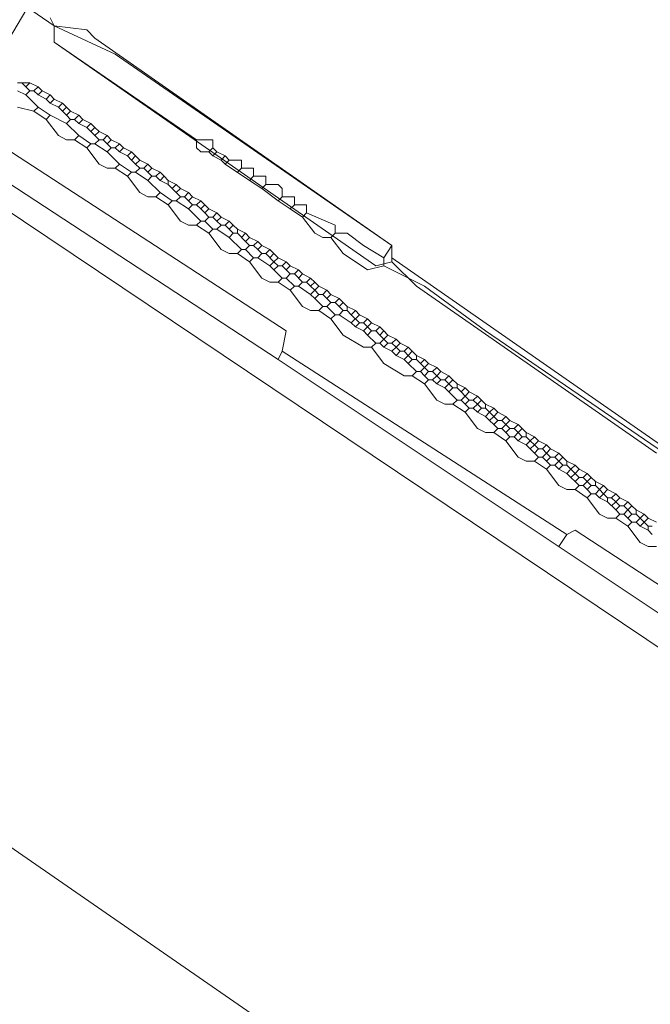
# Model space of a CAD drawing. Header units: metres. Extents: x 92810 to 93633, y 464687 to 465459.
# Tile 164 of 256: x 93217 to 93228, y 465026 to 465043. Entities that reach past the tile are written whole.
import ezdxf

# ---------------------------------------------------------------- set-up
doc = ezdxf.new("R2010")
doc.units = ezdxf.units.M
for name, color, linetype, lineweight, transparency in [('B-OI-KL-DATA_KPN-G', 90, 'SI_B_DATA_KPN', 18, 0.4), ('B-OI-KL-DATA_LIANDER-G', 90, 'SI_B_DATA_LIANDER', 18, 0.4), ('B-OI-KL-ET_LS_LIANDER-G', 190, 'SI_B_ET_LS_LIANDER', 18, 0.4), ('B-OI-KL-GAS_LD_LIANDER-G', 30, 'SI_B_GAS_LD_LIANDER', 18, 0.4)]:
    doc.layers.add(name, color=color, linetype=linetype, lineweight=lineweight, transparency=transparency)
doc.styles.get("Standard").update_dxf_attribs({"font": 'isocp.shx'})
doc.linetypes.add('SI_B_DATA_KPN', pattern='A,5,-2,["KPN",Standard,S=1.5,R=0,X=-0.51,Y=-0.75],-8', length=15)
doc.linetypes.add('SI_B_DATA_LIANDER', pattern='A,5,-2,["LI-DATA",Standard,S=1.5,R=0,X=-0.51,Y=-0.75],-11', length=18)
doc.linetypes.add('SI_B_ET_LS_LIANDER', pattern='A,5,-2,["LI-LS",Standard,S=1.5,R=0,X=-0.51,Y=-0.75],-10', length=17)
doc.linetypes.add('SI_B_GAS_LD_LIANDER', pattern='A,5,-2,["LI-G-LD",Standard,S=1.5,R=0,X=-0.51,Y=-0.75],-11', length=18)

msp = doc.modelspace()

# ---------------------------------------------------------------- linework, layer by layer
at = {"layer": 'B-OI-KL-DATA_KPN-G', "flags": 128}
msp.add_lwpolyline([(93225.036, 465054.964), (93224.536, 465054.464), (93224.25, 465054.036), (93218.607, 465045.893), (93218.321, 465045.393), (93216.679, 465042.607)], dxfattribs=at)
at = {"layer": 'B-OI-KL-DATA_LIANDER-G', "flags": 128}
for points in [[(93217.464, 465042.821), (93204.036, 465052.036)], [(93217.464, 465042.821), (93218.536, 465042.321), (93223.393, 465038.964), (93223.25, 465038.75)], [(93217.464, 465042.821), (93217.464, 465042.536), (93219.964, 465040.821)], [(93219.964, 465040.821), (93220.25, 465040.821), (93220.25, 465040.679)], [(93219.964, 465040.821), (93219.964, 465040.679), (93220.036, 465040.607), (93220.179, 465040.607)], [(93220.25, 465040.679), (93220.179, 465040.607)], [(93220.179, 465040.607), (93220.25, 465040.536)], [(93220.25, 465040.679), (93220.321, 465040.607)], [(93220.321, 465040.607), (93220.25, 465040.536)], [(93220.25, 465040.536), (93220.393, 465040.464)], [(93220.321, 465040.607), (93220.464, 465040.536)], [(93220.464, 465040.536), (93220.393, 465040.464)], [(93220.464, 465040.536), (93220.536, 465040.464)], [(93220.393, 465040.464), (93220.464, 465040.393)], [(93220.536, 465040.464), (93220.464, 465040.393)], [(93220.464, 465040.393), (93220.893, 465040.107)], [(93220.536, 465040.464), (93220.75, 465040.464), (93220.75, 465040.321)], [(93220.75, 465040.321), (93220.679, 465040.25)], [(93220.75, 465040.321), (93220.964, 465040.321), (93220.964, 465040.179)], [(93220.964, 465040.179), (93220.893, 465040.107)], [(93220.964, 465040.179), (93221.179, 465040.179), (93221.179, 465040.036)], [(93220.893, 465040.107), (93221.107, 465039.964)], [(93221.179, 465040.036), (93221.107, 465039.964)], [(93221.179, 465040.036), (93221.393, 465040.036), (93221.464, 465039.964), (93221.464, 465039.821)], [(93221.107, 465039.964), (93221.393, 465039.75)], [(93221.464, 465039.821), (93221.393, 465039.75)], [(93221.464, 465039.821), (93221.679, 465039.821), (93221.679, 465039.679)], [(93221.393, 465039.75), (93221.607, 465039.607)], [(93221.679, 465039.679), (93221.607, 465039.607)], [(93221.679, 465039.679), (93221.893, 465039.679), (93221.893, 465039.536)], [(93221.607, 465039.607), (93221.821, 465039.464)], [(93221.893, 465039.536), (93221.821, 465039.464)], [(93221.893, 465039.536), (93222.393, 465039.321), (93222.393, 465039.179)], [(93221.821, 465039.464), (93222.036, 465039.179), (93222.179, 465039.107), (93222.321, 465039.107)], [(93222.393, 465039.179), (93222.321, 465039.107)], [(93222.393, 465039.179), (93222.607, 465039.179), (93222.893, 465038.964), (93223.25, 465038.75)], [(93222.321, 465039.107), (93222.536, 465038.821), (93222.964, 465038.536), (93223.25, 465038.607)], [(93223.25, 465038.75), (93223.25, 465038.607)], [(93223.25, 465038.607), (93223.964, 465038.25), (93225.036, 465037.464), (93228.179, 465035.321)]]:
    msp.add_lwpolyline(points, dxfattribs=at)
at = {"layer": 'B-OI-KL-ET_LS_LIANDER-G'}
for p, q in [((93217.393, 465042.964), (93217.464, 465042.821)), ((93217.464, 465042.821), (93218.036, 465042.75)), ((93217.464, 465042.821), (93217.464, 465042.536)), ((93218.036, 465042.75), (93218.179, 465042.607)), ((93218.179, 465042.607), (93223.393, 465038.964)), ((93217.464, 465042.536), (93223.107, 465038.607)), ((93216.821, 465041.821), (93217.036, 465041.821)), ((93216.893, 465041.821), (93216.964, 465041.75)), ((93217.036, 465041.821), (93216.964, 465041.75)), ((93216.964, 465041.75), (93217.036, 465041.679)), ((93217.036, 465041.821), (93217.179, 465041.75)), ((93217.179, 465041.75), (93217.107, 465041.679)), ((93217.179, 465041.75), (93217.25, 465041.679)), ((93216.821, 465041.679), (93216.964, 465041.607)), ((93217.036, 465041.679), (93216.964, 465041.607)), ((93216.964, 465041.607), (93217.179, 465041.393)), ((93217.036, 465041.679), (93217.107, 465041.679)), ((93217.107, 465041.679), (93217.179, 465041.607)), ((93217.25, 465041.679), (93217.179, 465041.607)), ((93217.179, 465041.607), (93217.321, 465041.536)), ((93217.25, 465041.679), (93217.393, 465041.607)), ((93217.393, 465041.607), (93217.321, 465041.536)), ((93217.393, 465041.607), (93217.464, 465041.536)), ((93216.821, 465041.393), (93217.107, 465041.321)), ((93217.179, 465041.393), (93217.107, 465041.321)), ((93217.179, 465041.393), (93217.393, 465041.25)), ((93217.321, 465041.536), (93217.393, 465041.464)), ((93217.464, 465041.536), (93217.393, 465041.464)), ((93217.393, 465041.464), (93217.536, 465041.393)), ((93217.464, 465041.536), (93217.607, 465041.464)), ((93217.607, 465041.464), (93217.536, 465041.393)), ((93217.536, 465041.393), (93217.607, 465041.321)), ((93217.607, 465041.464), (93217.679, 465041.393)), ((93217.679, 465041.393), (93217.607, 465041.321)), ((93217.679, 465041.393), (93217.75, 465041.321)), ((93217.107, 465041.321), (93217.321, 465041.179)), ((93217.393, 465041.25), (93217.321, 465041.179)), ((93217.393, 465041.25), (93217.679, 465041.107)), ((93217.607, 465041.321), (93217.679, 465041.25)), ((93217.75, 465041.321), (93217.679, 465041.25)), ((93217.679, 465041.25), (93217.75, 465041.179)), ((93217.75, 465041.321), (93217.893, 465041.25)), ((93217.893, 465041.25), (93217.821, 465041.179)), ((93217.893, 465041.25), (93217.964, 465041.179)), ((93221.536, 465037.464), (93215.821, 465041.179)), ((93217.321, 465041.179), (93217.536, 465040.893)), ((93217.75, 465041.179), (93217.679, 465041.107)), ((93217.679, 465041.107), (93217.893, 465040.893)), ((93217.75, 465041.179), (93217.821, 465041.179)), ((93217.821, 465041.179), (93217.893, 465041.107)), ((93217.964, 465041.179), (93217.893, 465041.107)), ((93217.893, 465041.107), (93218.036, 465041.036)), ((93217.964, 465041.179), (93218.107, 465041.107)), ((93218.107, 465041.107), (93218.036, 465041.036)), ((93218.036, 465041.036), (93218.107, 465040.964)), ((93218.107, 465041.107), (93218.179, 465041.036)), ((93218.179, 465041.036), (93218.107, 465040.964)), ((93218.179, 465041.036), (93218.25, 465040.964)), ((93217.536, 465040.893), (93217.679, 465040.821)), ((93217.893, 465040.893), (93217.821, 465040.821)), ((93217.893, 465040.893), (93218.107, 465040.75)), ((93218.107, 465040.964), (93218.179, 465040.893)), ((93218.25, 465040.964), (93218.179, 465040.893)), ((93218.179, 465040.893), (93218.25, 465040.821)), ((93218.25, 465040.964), (93218.393, 465040.893)), ((93218.393, 465040.893), (93218.321, 465040.821)), ((93218.393, 465040.893), (93218.464, 465040.821)), ((93215.607, 465040.75), (93221.393, 465036.964)), ((93217.679, 465040.821), (93217.821, 465040.821)), ((93217.821, 465040.821), (93218.036, 465040.679)), ((93218.107, 465040.75), (93218.036, 465040.679)), ((93218.107, 465040.75), (93218.179, 465040.75)), ((93218.25, 465040.821), (93218.179, 465040.75)), ((93218.179, 465040.75), (93218.393, 465040.607)), ((93218.25, 465040.821), (93218.321, 465040.821)), ((93218.321, 465040.821), (93218.393, 465040.75)), ((93218.464, 465040.821), (93218.393, 465040.75)), ((93218.393, 465040.75), (93218.464, 465040.679)), ((93218.464, 465040.821), (93218.607, 465040.75)), ((93218.607, 465040.75), (93218.536, 465040.679)), ((93218.607, 465040.75), (93218.679, 465040.679)), ((93218.036, 465040.679), (93218.25, 465040.393)), ((93218.464, 465040.679), (93218.393, 465040.607)), ((93218.393, 465040.607), (93218.607, 465040.393)), ((93218.464, 465040.679), (93218.536, 465040.679)), ((93218.536, 465040.679), (93218.607, 465040.607)), ((93218.679, 465040.679), (93218.607, 465040.607)), ((93218.607, 465040.607), (93218.75, 465040.536)), ((93218.679, 465040.679), (93218.821, 465040.607)), ((93218.821, 465040.607), (93218.75, 465040.536)), ((93218.75, 465040.536), (93218.821, 465040.464)), ((93218.821, 465040.607), (93218.893, 465040.536)), ((93218.893, 465040.536), (93218.821, 465040.464)), ((93218.893, 465040.536), (93218.964, 465040.464)), ((93215.321, 465040.464), (93231.821, 465029.393)), ((93218.25, 465040.393), (93218.393, 465040.321)), ((93218.607, 465040.393), (93218.536, 465040.321)), ((93218.607, 465040.393), (93218.821, 465040.25)), ((93218.821, 465040.464), (93218.893, 465040.393)), ((93218.964, 465040.464), (93218.893, 465040.393)), ((93218.893, 465040.393), (93218.964, 465040.321)), ((93218.964, 465040.464), (93219.107, 465040.393)), ((93219.107, 465040.393), (93219.036, 465040.321)), ((93219.107, 465040.393), (93219.179, 465040.321)), ((93218.393, 465040.321), (93218.536, 465040.321)), ((93218.536, 465040.321), (93218.75, 465040.179)), ((93218.821, 465040.25), (93218.75, 465040.179)), ((93218.75, 465040.179), (93218.964, 465039.893)), ((93218.821, 465040.25), (93218.893, 465040.25)), ((93218.964, 465040.321), (93218.893, 465040.25)), ((93218.893, 465040.25), (93219.107, 465040.107)), ((93218.964, 465040.321), (93219.036, 465040.321)), ((93219.036, 465040.321), (93219.107, 465040.25)), ((93219.179, 465040.321), (93219.107, 465040.25)), ((93219.107, 465040.25), (93219.179, 465040.179)), ((93219.179, 465040.179), (93219.107, 465040.107)), ((93219.179, 465040.321), (93219.321, 465040.25)), ((93219.179, 465040.179), (93219.25, 465040.179)), ((93219.321, 465040.25), (93219.25, 465040.179)), ((93219.25, 465040.179), (93219.321, 465040.107)), ((93219.321, 465040.25), (93219.393, 465040.179)), ((93219.393, 465040.179), (93219.321, 465040.107)), ((93219.393, 465040.179), (93219.464, 465040.107)), ((93219.107, 465040.107), (93219.321, 465039.893)), ((93219.321, 465040.107), (93219.464, 465040.036)), ((93219.464, 465040.107), (93219.607, 465040.036)), ((93219.464, 465040.107), (93219.464, 465040.036)), ((93219.464, 465040.036), (93219.536, 465039.964)), ((93219.607, 465040.036), (93219.536, 465039.964)), ((93219.607, 465040.036), (93219.679, 465039.964)), ((93218.964, 465039.893), (93219.107, 465039.821)), ((93219.107, 465039.821), (93219.25, 465039.821)), ((93219.321, 465039.893), (93219.25, 465039.821)), ((93219.25, 465039.821), (93219.464, 465039.679)), ((93219.321, 465039.893), (93219.536, 465039.75)), ((93219.536, 465039.964), (93219.607, 465039.893)), ((93219.679, 465039.964), (93219.607, 465039.893)), ((93219.607, 465039.893), (93219.679, 465039.821)), ((93219.679, 465039.821), (93219.607, 465039.75)), ((93219.679, 465039.964), (93219.821, 465039.893)), ((93219.679, 465039.821), (93219.75, 465039.821)), ((93219.821, 465039.893), (93219.75, 465039.821)), ((93219.75, 465039.821), (93219.821, 465039.75)), ((93219.821, 465039.893), (93219.893, 465039.821)), ((93219.893, 465039.821), (93219.821, 465039.75)), ((93219.893, 465039.821), (93220.036, 465039.75)), ((93219.536, 465039.75), (93219.464, 465039.679)), ((93219.464, 465039.679), (93219.679, 465039.393)), ((93219.536, 465039.75), (93219.607, 465039.75)), ((93219.607, 465039.75), (93219.821, 465039.607)), ((93219.821, 465039.75), (93219.893, 465039.679)), ((93219.893, 465039.679), (93219.821, 465039.607)), ((93219.893, 465039.679), (93219.964, 465039.679)), ((93220.036, 465039.75), (93219.964, 465039.679)), ((93219.964, 465039.679), (93220.036, 465039.607)), ((93220.036, 465039.75), (93220.107, 465039.679)), ((93220.107, 465039.679), (93220.036, 465039.607)), ((93220.107, 465039.679), (93220.179, 465039.607)), ((93219.821, 465039.607), (93220.036, 465039.393)), ((93220.036, 465039.607), (93220.107, 465039.536)), ((93220.179, 465039.607), (93220.107, 465039.536)), ((93220.107, 465039.536), (93220.179, 465039.464)), ((93220.179, 465039.607), (93220.321, 465039.536)), ((93220.321, 465039.536), (93220.25, 465039.464)), ((93220.321, 465039.536), (93220.393, 465039.464)), ((93219.679, 465039.393), (93219.821, 465039.321)), ((93219.821, 465039.321), (93219.964, 465039.321)), ((93220.036, 465039.393), (93219.964, 465039.321)), ((93219.964, 465039.321), (93220.179, 465039.179)), ((93220.036, 465039.393), (93220.107, 465039.393)), ((93220.179, 465039.464), (93220.107, 465039.393)), ((93220.107, 465039.393), (93220.25, 465039.25)), ((93220.179, 465039.464), (93220.25, 465039.464)), ((93220.25, 465039.464), (93220.321, 465039.393)), ((93220.393, 465039.464), (93220.321, 465039.393)), ((93220.321, 465039.393), (93220.393, 465039.321)), ((93220.393, 465039.321), (93220.321, 465039.25)), ((93220.393, 465039.464), (93220.536, 465039.393)), ((93220.393, 465039.321), (93220.464, 465039.321)), ((93220.536, 465039.393), (93220.464, 465039.321)), ((93220.464, 465039.321), (93220.536, 465039.25)), ((93220.536, 465039.393), (93220.607, 465039.321)), ((93220.607, 465039.321), (93220.536, 465039.25)), ((93220.607, 465039.321), (93220.679, 465039.25)), ((93220.25, 465039.25), (93220.179, 465039.179)), ((93220.179, 465039.179), (93220.393, 465038.893)), ((93220.25, 465039.25), (93220.321, 465039.25)), ((93220.321, 465039.25), (93220.536, 465039.107)), ((93220.536, 465039.25), (93220.607, 465039.179)), ((93220.607, 465039.179), (93220.536, 465039.107)), ((93220.607, 465039.179), (93220.679, 465039.179)), ((93220.679, 465039.25), (93220.821, 465039.179)), ((93220.679, 465039.25), (93220.679, 465039.179)), ((93220.679, 465039.179), (93220.821, 465039.036)), ((93220.821, 465039.179), (93220.75, 465039.107)), ((93220.821, 465039.179), (93220.893, 465039.107)), ((93220.536, 465039.107), (93220.75, 465038.893)), ((93220.893, 465039.107), (93220.821, 465039.036)), ((93220.821, 465039.036), (93220.893, 465038.964)), ((93220.893, 465038.964), (93220.821, 465038.893)), ((93220.893, 465039.107), (93221.036, 465039.036)), ((93220.893, 465038.964), (93220.964, 465038.964)), ((93221.036, 465039.036), (93220.964, 465038.964)), ((93220.964, 465038.964), (93221.036, 465038.893)), ((93221.036, 465039.036), (93221.107, 465038.964)), ((93221.107, 465038.964), (93221.036, 465038.893)), ((93221.107, 465038.964), (93221.25, 465038.893)), ((93223.393, 465038.964), (93223.393, 465038.679)), ((93220.393, 465038.893), (93220.536, 465038.821)), ((93220.536, 465038.821), (93220.679, 465038.821)), ((93220.75, 465038.893), (93220.679, 465038.821)), ((93220.679, 465038.821), (93220.893, 465038.679)), ((93220.75, 465038.893), (93220.821, 465038.893)), ((93220.821, 465038.893), (93220.964, 465038.75)), ((93221.036, 465038.893), (93221.107, 465038.821)), ((93221.107, 465038.821), (93221.036, 465038.75)), ((93221.107, 465038.821), (93221.179, 465038.821)), ((93221.25, 465038.893), (93221.179, 465038.821)), ((93221.179, 465038.821), (93221.321, 465038.679)), ((93221.25, 465038.893), (93221.321, 465038.821)), ((93221.321, 465038.821), (93221.25, 465038.75)), ((93221.321, 465038.821), (93221.393, 465038.75)), ((93220.964, 465038.75), (93220.893, 465038.679)), ((93220.893, 465038.679), (93221.107, 465038.393)), ((93220.964, 465038.75), (93221.036, 465038.75)), ((93221.036, 465038.75), (93221.25, 465038.607)), ((93221.321, 465038.679), (93221.25, 465038.607)), ((93221.393, 465038.75), (93221.321, 465038.679)), ((93221.321, 465038.679), (93221.393, 465038.607)), ((93221.393, 465038.75), (93221.536, 465038.679)), ((93221.536, 465038.679), (93221.464, 465038.607)), ((93221.536, 465038.679), (93221.607, 465038.607)), ((93223.107, 465038.607), (93223.393, 465038.679)), ((93223.393, 465038.75), (93228.107, 465035.464)), ((93223.393, 465038.679), (93223.821, 465038.25)), ((93221.25, 465038.607), (93221.321, 465038.536)), ((93221.393, 465038.607), (93221.321, 465038.536)), ((93221.321, 465038.536), (93221.464, 465038.393)), ((93221.393, 465038.607), (93221.464, 465038.607)), ((93221.464, 465038.607), (93221.536, 465038.536)), ((93221.607, 465038.607), (93221.536, 465038.536)), ((93221.536, 465038.536), (93221.607, 465038.464)), ((93221.607, 465038.464), (93221.536, 465038.393)), ((93221.607, 465038.607), (93221.75, 465038.536)), ((93221.607, 465038.464), (93221.679, 465038.464)), ((93221.75, 465038.536), (93221.679, 465038.464)), ((93221.679, 465038.464), (93221.821, 465038.321)), ((93221.75, 465038.536), (93221.821, 465038.464)), ((93221.821, 465038.464), (93221.75, 465038.393)), ((93221.821, 465038.464), (93221.964, 465038.393)), ((93221.107, 465038.393), (93221.25, 465038.321)), ((93221.25, 465038.321), (93221.393, 465038.321)), ((93221.464, 465038.393), (93221.393, 465038.321)), ((93221.393, 465038.321), (93221.607, 465038.179)), ((93221.464, 465038.393), (93221.536, 465038.393)), ((93221.536, 465038.393), (93221.679, 465038.25)), ((93221.821, 465038.321), (93221.75, 465038.25)), ((93221.821, 465038.321), (93221.893, 465038.321)), ((93221.964, 465038.393), (93221.893, 465038.321)), ((93221.893, 465038.321), (93221.964, 465038.25)), ((93221.964, 465038.393), (93222.036, 465038.321)), ((93222.036, 465038.321), (93221.964, 465038.25)), ((93222.036, 465038.321), (93222.107, 465038.25)), ((93221.679, 465038.25), (93221.607, 465038.179)), ((93221.607, 465038.179), (93221.821, 465037.893)), ((93221.679, 465038.25), (93221.75, 465038.25)), ((93221.75, 465038.25), (93221.964, 465038.107)), ((93221.964, 465038.25), (93222.036, 465038.179)), ((93222.036, 465038.179), (93221.964, 465038.107)), ((93221.964, 465038.107), (93222.036, 465038.036)), ((93222.107, 465038.25), (93222.036, 465038.179)), ((93222.036, 465038.179), (93222.107, 465038.107)), ((93222.107, 465038.107), (93222.036, 465038.036)), ((93222.107, 465038.25), (93222.25, 465038.179)), ((93222.107, 465038.107), (93222.179, 465038.107)), ((93222.25, 465038.179), (93222.179, 465038.107)), ((93222.179, 465038.107), (93222.25, 465038.036)), ((93222.25, 465038.179), (93222.321, 465038.107)), ((93222.321, 465038.107), (93222.25, 465038.036)), ((93222.321, 465038.107), (93222.464, 465038.036)), ((93223.821, 465038.25), (93228.036, 465035.321)), ((93222.036, 465038.036), (93222.179, 465037.893)), ((93222.25, 465038.036), (93222.321, 465037.964)), ((93222.321, 465037.964), (93222.25, 465037.893)), ((93222.321, 465037.964), (93222.393, 465037.964)), ((93222.464, 465038.036), (93222.393, 465037.964)), ((93222.393, 465037.964), (93222.464, 465037.893)), ((93222.464, 465038.036), (93222.536, 465037.964)), ((93222.536, 465037.964), (93222.464, 465037.893)), ((93222.536, 465037.964), (93222.607, 465037.893)), ((93221.821, 465037.893), (93221.964, 465037.821)), ((93221.964, 465037.821), (93222.107, 465037.821)), ((93222.179, 465037.893), (93222.107, 465037.821)), ((93222.107, 465037.821), (93222.321, 465037.679)), ((93222.179, 465037.893), (93222.25, 465037.893)), ((93222.25, 465037.893), (93222.393, 465037.75)), ((93222.393, 465037.75), (93222.321, 465037.679)), ((93222.393, 465037.75), (93222.464, 465037.75)), ((93222.464, 465037.893), (93222.536, 465037.821)), ((93222.536, 465037.821), (93222.464, 465037.75)), ((93222.464, 465037.75), (93222.679, 465037.607)), ((93222.536, 465037.821), (93222.607, 465037.821)), ((93222.607, 465037.893), (93222.75, 465037.821)), ((93222.607, 465037.893), (93222.607, 465037.821)), ((93222.607, 465037.821), (93222.679, 465037.75)), ((93222.75, 465037.821), (93222.679, 465037.75)), ((93222.679, 465037.75), (93222.821, 465037.607)), ((93222.821, 465037.75), (93222.679, 465037.607)), ((93222.75, 465037.821), (93222.821, 465037.75)), ((93222.821, 465037.75), (93222.964, 465037.679)), ((93222.321, 465037.679), (93222.536, 465037.393)), ((93222.679, 465037.607), (93222.75, 465037.536)), ((93222.821, 465037.607), (93222.75, 465037.536)), ((93222.821, 465037.607), (93222.893, 465037.607)), ((93222.964, 465037.679), (93222.893, 465037.607)), ((93222.893, 465037.607), (93222.964, 465037.536)), ((93222.964, 465037.679), (93223.036, 465037.607)), ((93223.036, 465037.607), (93222.964, 465037.536)), ((93223.036, 465037.607), (93223.179, 465037.536)), ((93221.464, 465037.107), (93221.536, 465037.464)), ((93222.75, 465037.536), (93222.893, 465037.464)), ((93222.964, 465037.536), (93222.893, 465037.464)), ((93222.893, 465037.464), (93222.964, 465037.393)), ((93222.964, 465037.536), (93223.036, 465037.464)), ((93223.036, 465037.464), (93222.964, 465037.393)), ((93223.036, 465037.464), (93223.107, 465037.464)), ((93223.179, 465037.536), (93223.107, 465037.464)), ((93223.107, 465037.464), (93223.179, 465037.393)), ((93223.179, 465037.536), (93223.25, 465037.464)), ((93223.25, 465037.464), (93223.179, 465037.393)), ((93223.25, 465037.464), (93223.321, 465037.393)), ((93222.536, 465037.393), (93222.893, 465037.179)), ((93222.964, 465037.393), (93223.107, 465037.25)), ((93223.107, 465037.25), (93223.036, 465037.179)), ((93223.107, 465037.25), (93223.179, 465037.25)), ((93223.179, 465037.393), (93223.321, 465037.25)), ((93223.321, 465037.393), (93223.179, 465037.25)), ((93223.179, 465037.25), (93223.25, 465037.179)), ((93223.321, 465037.25), (93223.25, 465037.179)), ((93223.321, 465037.393), (93223.464, 465037.321)), ((93223.321, 465037.25), (93223.393, 465037.25)), ((93223.464, 465037.321), (93223.393, 465037.25)), ((93223.393, 465037.25), (93223.464, 465037.179)), ((93223.464, 465037.321), (93223.536, 465037.25)), ((93223.536, 465037.25), (93223.464, 465037.179)), ((93223.536, 465037.25), (93223.679, 465037.179)), ((93221.464, 465037.107), (93221.393, 465036.964)), ((93221.464, 465037.107), (93226.464, 465033.893)), ((93222.893, 465037.179), (93223.036, 465037.179)), ((93223.036, 465037.179), (93223.25, 465036.893)), ((93223.25, 465037.179), (93223.393, 465037.107)), ((93223.464, 465037.179), (93223.393, 465037.107)), ((93223.393, 465037.107), (93223.464, 465037.036)), ((93223.464, 465037.179), (93223.536, 465037.107)), ((93223.536, 465037.107), (93223.464, 465037.036)), ((93223.536, 465037.107), (93223.607, 465037.107)), ((93223.679, 465037.179), (93223.607, 465037.107)), ((93223.607, 465037.107), (93223.679, 465037.036)), ((93223.679, 465037.179), (93223.821, 465037.036)), ((93223.75, 465037.107), (93223.679, 465037.036)), ((93221.393, 465036.964), (93232.107, 465029.821)), ((93223.25, 465036.893), (93223.607, 465036.679)), ((93223.464, 465037.036), (93223.607, 465036.964)), ((93223.679, 465037.036), (93223.607, 465036.964)), ((93223.607, 465036.964), (93223.679, 465036.893)), ((93223.679, 465037.036), (93223.75, 465036.964)), ((93223.75, 465036.964), (93223.679, 465036.893)), ((93223.679, 465036.893), (93223.821, 465036.75)), ((93223.75, 465036.964), (93223.821, 465036.964)), ((93223.821, 465037.036), (93223.964, 465036.964)), ((93223.821, 465037.036), (93223.821, 465036.964)), ((93223.821, 465036.964), (93223.893, 465036.893)), ((93223.964, 465036.964), (93223.893, 465036.893)), ((93223.893, 465036.893), (93223.964, 465036.821)), ((93223.964, 465036.964), (93224.036, 465036.893)), ((93224.036, 465036.893), (93223.964, 465036.821)), ((93224.036, 465036.893), (93224.179, 465036.821)), ((93223.821, 465036.75), (93223.75, 465036.679)), ((93223.821, 465036.75), (93223.893, 465036.75)), ((93223.964, 465036.821), (93223.893, 465036.75)), ((93223.893, 465036.75), (93223.964, 465036.679)), ((93223.964, 465036.821), (93224.036, 465036.75)), ((93224.036, 465036.75), (93223.964, 465036.679)), ((93224.036, 465036.75), (93224.107, 465036.75)), ((93224.179, 465036.821), (93224.107, 465036.75)), ((93224.107, 465036.75), (93224.179, 465036.679)), ((93224.179, 465036.821), (93224.25, 465036.75)), ((93224.25, 465036.75), (93224.179, 465036.679)), ((93224.25, 465036.75), (93224.393, 465036.679)), ((93223.607, 465036.679), (93223.75, 465036.679)), ((93223.75, 465036.679), (93223.964, 465036.536)), ((93223.964, 465036.679), (93224.036, 465036.607)), ((93224.036, 465036.607), (93223.964, 465036.536)), ((93223.964, 465036.536), (93224.179, 465036.25)), ((93224.036, 465036.607), (93224.107, 465036.607)), ((93224.179, 465036.679), (93224.107, 465036.607)), ((93224.107, 465036.607), (93224.179, 465036.536)), ((93224.179, 465036.679), (93224.25, 465036.607)), ((93224.25, 465036.607), (93224.179, 465036.536)), ((93224.179, 465036.536), (93224.321, 465036.464)), ((93224.25, 465036.607), (93224.321, 465036.607)), ((93224.393, 465036.679), (93224.321, 465036.607)), ((93224.321, 465036.607), (93224.393, 465036.536)), ((93224.393, 465036.536), (93224.321, 465036.464)), ((93224.393, 465036.679), (93224.464, 465036.607)), ((93224.464, 465036.607), (93224.393, 465036.536)), ((93224.393, 465036.536), (93224.464, 465036.464)), ((93224.464, 465036.607), (93224.536, 465036.536)), ((93224.536, 465036.536), (93224.679, 465036.464)), ((93224.536, 465036.536), (93224.536, 465036.464)), ((93224.321, 465036.464), (93224.536, 465036.25)), ((93224.464, 465036.464), (93224.393, 465036.393)), ((93224.464, 465036.464), (93224.536, 465036.464)), ((93224.536, 465036.464), (93224.607, 465036.393)), ((93224.679, 465036.464), (93224.607, 465036.393)), ((93224.607, 465036.393), (93224.679, 465036.321)), ((93224.679, 465036.464), (93224.75, 465036.393)), ((93224.75, 465036.393), (93224.679, 465036.321)), ((93224.75, 465036.393), (93224.893, 465036.321)), ((93224.179, 465036.25), (93224.321, 465036.179)), ((93224.536, 465036.25), (93224.464, 465036.179)), ((93224.536, 465036.25), (93224.607, 465036.25)), ((93224.679, 465036.321), (93224.607, 465036.25)), ((93224.607, 465036.25), (93224.679, 465036.179)), ((93224.679, 465036.321), (93224.75, 465036.25)), ((93224.75, 465036.25), (93224.679, 465036.179)), ((93224.75, 465036.25), (93224.821, 465036.25)), ((93224.893, 465036.321), (93224.821, 465036.25)), ((93224.821, 465036.25), (93224.893, 465036.179)), ((93224.893, 465036.321), (93224.964, 465036.25)), ((93224.964, 465036.25), (93224.893, 465036.179)), ((93224.964, 465036.25), (93225.036, 465036.179)), ((93224.321, 465036.179), (93224.464, 465036.179)), ((93224.464, 465036.179), (93224.679, 465036.036)), ((93224.679, 465036.179), (93224.75, 465036.107)), ((93224.75, 465036.107), (93224.679, 465036.036)), ((93224.679, 465036.036), (93224.893, 465035.75)), ((93224.75, 465036.107), (93224.821, 465036.107)), ((93224.893, 465036.179), (93224.821, 465036.107)), ((93224.821, 465036.107), (93224.893, 465036.036)), ((93224.893, 465036.179), (93224.964, 465036.107)), ((93224.964, 465036.107), (93224.893, 465036.036)), ((93224.893, 465036.036), (93225.036, 465035.964)), ((93224.964, 465036.107), (93225.036, 465036.107)), ((93225.036, 465036.179), (93225.179, 465036.107)), ((93225.036, 465036.179), (93225.036, 465036.107)), ((93225.036, 465036.107), (93225.107, 465036.036)), ((93225.107, 465036.036), (93225.036, 465035.964)), ((93225.179, 465036.107), (93225.107, 465036.036)), ((93225.107, 465036.036), (93225.179, 465035.964)), ((93225.179, 465036.107), (93225.25, 465036.036)), ((93225.25, 465036.036), (93225.179, 465035.964)), ((93225.25, 465036.036), (93225.393, 465035.964)), ((93225.036, 465035.964), (93225.107, 465035.893)), ((93225.179, 465035.964), (93225.107, 465035.893)), ((93225.107, 465035.893), (93225.179, 465035.821)), ((93225.179, 465035.964), (93225.25, 465035.893)), ((93225.25, 465035.893), (93225.179, 465035.821)), ((93225.25, 465035.893), (93225.321, 465035.893)), ((93225.393, 465035.964), (93225.321, 465035.893)), ((93225.321, 465035.893), (93225.393, 465035.821)), ((93225.393, 465035.964), (93225.464, 465035.893)), ((93225.464, 465035.893), (93225.393, 465035.821)), ((93225.464, 465035.893), (93225.607, 465035.821)), ((93224.893, 465035.75), (93225.036, 465035.679)), ((93225.036, 465035.679), (93225.179, 465035.679)), ((93225.179, 465035.821), (93225.25, 465035.75)), ((93225.25, 465035.75), (93225.179, 465035.679)), ((93225.179, 465035.679), (93225.393, 465035.536)), ((93225.25, 465035.75), (93225.321, 465035.75)), ((93225.393, 465035.821), (93225.321, 465035.75)), ((93225.321, 465035.75), (93225.393, 465035.679)), ((93225.393, 465035.821), (93225.464, 465035.75)), ((93225.464, 465035.75), (93225.393, 465035.679)), ((93225.393, 465035.679), (93225.464, 465035.607)), ((93225.464, 465035.75), (93225.536, 465035.75)), ((93225.607, 465035.821), (93225.536, 465035.75)), ((93225.536, 465035.75), (93225.607, 465035.679)), ((93225.607, 465035.679), (93225.536, 465035.607)), ((93225.607, 465035.821), (93225.679, 465035.75)), ((93225.679, 465035.75), (93225.607, 465035.679)), ((93225.607, 465035.679), (93225.679, 465035.607)), ((93225.679, 465035.75), (93225.75, 465035.679)), ((93225.75, 465035.679), (93225.893, 465035.607)), ((93225.75, 465035.679), (93225.75, 465035.607)), ((93225.464, 465035.607), (93225.393, 465035.536)), ((93225.393, 465035.536), (93225.607, 465035.25)), ((93225.464, 465035.607), (93225.536, 465035.607)), ((93225.536, 465035.607), (93225.607, 465035.536)), ((93225.679, 465035.607), (93225.607, 465035.536)), ((93225.607, 465035.536), (93225.75, 465035.464)), ((93225.679, 465035.607), (93225.75, 465035.607)), ((93225.75, 465035.607), (93225.821, 465035.536)), ((93225.821, 465035.536), (93225.75, 465035.464)), ((93225.893, 465035.607), (93225.821, 465035.536)), ((93225.821, 465035.536), (93225.893, 465035.464)), ((93225.893, 465035.607), (93225.964, 465035.536)), ((93225.964, 465035.536), (93225.893, 465035.464)), ((93225.964, 465035.536), (93226.107, 465035.464)), ((93225.75, 465035.464), (93225.821, 465035.393)), ((93225.893, 465035.464), (93225.821, 465035.393)), ((93225.821, 465035.393), (93225.893, 465035.321)), ((93225.893, 465035.464), (93225.964, 465035.393)), ((93225.964, 465035.393), (93225.893, 465035.321)), ((93225.964, 465035.393), (93226.036, 465035.393)), ((93226.107, 465035.464), (93226.036, 465035.393)), ((93226.036, 465035.393), (93226.107, 465035.321)), ((93226.107, 465035.464), (93226.179, 465035.393)), ((93226.179, 465035.393), (93226.107, 465035.321)), ((93226.179, 465035.393), (93226.321, 465035.321)), ((93225.607, 465035.25), (93225.75, 465035.179)), ((93225.75, 465035.179), (93225.893, 465035.179)), ((93225.893, 465035.321), (93225.964, 465035.25)), ((93225.964, 465035.25), (93225.893, 465035.179)), ((93225.893, 465035.179), (93226.107, 465035.036)), ((93225.964, 465035.25), (93226.036, 465035.25)), ((93226.107, 465035.321), (93226.036, 465035.25)), ((93226.036, 465035.25), (93226.107, 465035.179)), ((93226.107, 465035.321), (93226.179, 465035.25)), ((93226.179, 465035.25), (93226.107, 465035.179)), ((93226.107, 465035.179), (93226.179, 465035.107)), ((93226.179, 465035.25), (93226.25, 465035.25)), ((93226.321, 465035.321), (93226.25, 465035.25)), ((93226.25, 465035.25), (93226.321, 465035.179)), ((93226.321, 465035.179), (93226.25, 465035.107)), ((93226.321, 465035.321), (93226.393, 465035.25)), ((93226.393, 465035.25), (93226.321, 465035.179)), ((93226.321, 465035.179), (93226.393, 465035.107)), ((93226.393, 465035.25), (93226.464, 465035.179)), ((93226.464, 465035.179), (93226.607, 465035.107)), ((93226.464, 465035.179), (93226.464, 465035.107)), ((93226.179, 465035.107), (93226.107, 465035.036)), ((93226.107, 465035.036), (93226.321, 465034.75)), ((93226.179, 465035.107), (93226.25, 465035.107)), ((93226.25, 465035.107), (93226.321, 465035.036)), ((93226.393, 465035.107), (93226.321, 465035.036)), ((93226.321, 465035.036), (93226.464, 465034.964)), ((93226.393, 465035.107), (93226.464, 465035.107)), ((93226.464, 465035.107), (93226.536, 465035.036)), ((93226.536, 465035.036), (93226.464, 465034.964)), ((93226.607, 465035.107), (93226.536, 465035.036)), ((93226.536, 465035.036), (93226.607, 465034.964)), ((93226.607, 465035.107), (93226.679, 465035.036)), ((93226.679, 465035.036), (93226.607, 465034.964)), ((93226.679, 465035.036), (93226.821, 465034.964)), ((93226.464, 465034.964), (93226.536, 465034.893)), ((93226.607, 465034.964), (93226.536, 465034.893)), ((93226.536, 465034.893), (93226.607, 465034.821)), ((93226.607, 465034.964), (93226.679, 465034.893)), ((93226.679, 465034.893), (93226.607, 465034.821)), ((93226.607, 465034.821), (93226.679, 465034.75)), ((93226.679, 465034.893), (93226.75, 465034.893)), ((93226.821, 465034.964), (93226.75, 465034.893)), ((93226.75, 465034.893), (93226.821, 465034.821)), ((93226.821, 465034.821), (93226.75, 465034.75)), ((93226.821, 465034.964), (93226.893, 465034.893)), ((93226.893, 465034.893), (93226.821, 465034.821)), ((93226.821, 465034.821), (93226.893, 465034.75)), ((93226.893, 465034.893), (93226.964, 465034.821)), ((93226.964, 465034.821), (93227.107, 465034.75)), ((93226.964, 465034.821), (93226.964, 465034.75)), ((93226.321, 465034.75), (93226.464, 465034.679)), ((93226.464, 465034.679), (93226.607, 465034.679)), ((93226.679, 465034.75), (93226.607, 465034.679)), ((93226.607, 465034.679), (93226.821, 465034.536)), ((93226.679, 465034.75), (93226.75, 465034.75)), ((93226.75, 465034.75), (93226.821, 465034.679)), ((93226.893, 465034.75), (93226.821, 465034.679)), ((93226.821, 465034.679), (93226.893, 465034.607)), ((93226.893, 465034.75), (93226.964, 465034.75)), ((93226.964, 465034.75), (93227.036, 465034.679)), ((93227.036, 465034.679), (93226.964, 465034.607)), ((93227.107, 465034.75), (93227.036, 465034.679)), ((93227.036, 465034.679), (93227.107, 465034.607)), ((93227.107, 465034.75), (93227.179, 465034.679)), ((93227.179, 465034.679), (93227.107, 465034.607)), ((93227.179, 465034.679), (93227.321, 465034.607)), ((93226.893, 465034.607), (93226.821, 465034.536)), ((93226.821, 465034.536), (93227.036, 465034.25)), ((93226.893, 465034.607), (93226.964, 465034.607)), ((93226.964, 465034.607), (93227.036, 465034.536)), ((93227.107, 465034.607), (93227.036, 465034.536)), ((93227.036, 465034.536), (93227.179, 465034.464)), ((93227.107, 465034.607), (93227.179, 465034.536)), ((93227.179, 465034.536), (93227.25, 465034.536)), ((93227.179, 465034.536), (93227.179, 465034.464)), ((93227.179, 465034.464), (93227.321, 465034.321)), ((93227.321, 465034.607), (93227.25, 465034.536)), ((93227.25, 465034.536), (93227.321, 465034.464)), ((93227.321, 465034.464), (93227.25, 465034.393)), ((93227.321, 465034.607), (93227.393, 465034.536)), ((93227.393, 465034.536), (93227.321, 465034.464)), ((93227.321, 465034.464), (93227.393, 465034.393)), ((93227.393, 465034.536), (93227.536, 465034.464)), ((93227.536, 465034.464), (93227.464, 465034.393)), ((93227.536, 465034.464), (93227.607, 465034.393)), ((93227.393, 465034.393), (93227.321, 465034.321)), ((93227.321, 465034.321), (93227.393, 465034.25)), ((93227.393, 465034.393), (93227.464, 465034.393)), ((93227.464, 465034.393), (93227.536, 465034.321)), ((93227.536, 465034.321), (93227.464, 465034.25)), ((93227.607, 465034.393), (93227.536, 465034.321)), ((93227.536, 465034.321), (93227.607, 465034.25)), ((93227.607, 465034.393), (93227.679, 465034.321)), ((93227.679, 465034.321), (93227.821, 465034.25)), ((93227.679, 465034.321), (93227.679, 465034.25)), ((93227.036, 465034.25), (93227.179, 465034.179)), ((93227.179, 465034.179), (93227.321, 465034.179)), ((93227.393, 465034.25), (93227.321, 465034.179)), ((93227.321, 465034.179), (93227.536, 465034.036)), ((93227.393, 465034.25), (93227.464, 465034.25)), ((93227.464, 465034.25), (93227.536, 465034.179)), ((93227.607, 465034.25), (93227.536, 465034.179)), ((93227.536, 465034.179), (93227.607, 465034.107)), ((93227.607, 465034.25), (93227.679, 465034.25)), ((93227.679, 465034.25), (93227.821, 465034.107)), ((93227.821, 465034.25), (93227.679, 465034.107)), ((93227.821, 465034.25), (93227.893, 465034.179)), ((93227.893, 465034.179), (93227.821, 465034.107)), ((93227.893, 465034.179), (93228.036, 465034.107)), ((93226.607, 465033.964), (93226.464, 465033.893)), ((93232.321, 465030.25), (93226.607, 465033.964)), ((93227.607, 465034.107), (93227.536, 465034.036)), ((93227.536, 465034.036), (93227.75, 465033.75)), ((93227.607, 465034.107), (93227.679, 465034.107)), ((93227.679, 465034.107), (93227.75, 465034.036)), ((93227.821, 465034.107), (93227.75, 465034.036)), ((93227.75, 465034.036), (93227.893, 465033.964)), ((93227.821, 465034.107), (93227.893, 465034.036)), ((93227.893, 465034.036), (93227.964, 465034.036)), ((93227.893, 465034.036), (93227.893, 465033.964)), ((93227.893, 465033.964), (93227.964, 465033.893)), ((93226.464, 465033.893), (93226.321, 465033.679)), ((93227.75, 465033.75), (93227.893, 465033.679)), ((93227.893, 465033.679), (93228.036, 465033.679))]:
    msp.add_line(p, q, dxfattribs=at)
at = {"layer": 'B-OI-KL-GAS_LD_LIANDER-G', "flags": 128}
msp.add_lwpolyline([(93209.893, 465033.107), (93227.25, 465021.107)], dxfattribs=at)

doc.saveas('drawing.dxf')
